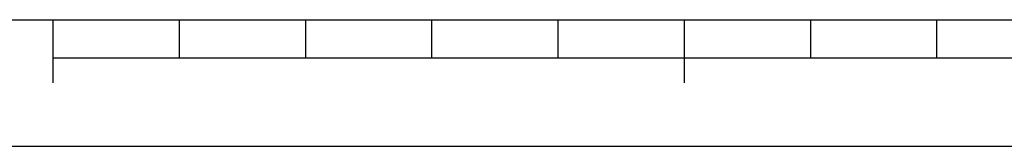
# Model space of a CAD drawing. Header units: millimetres. Extents: x 0 to 420, y 0 to 297.
# Tile 2 of 29: x 107 to 185, y 0 to 10. Entities that reach past the tile are written whole.
import ezdxf

# ---------------------------------------------------------------- set-up
doc = ezdxf.new("R2010")
doc.units = ezdxf.units.MM
doc.header["$LTSCALE"] = 23.1
doc.layers.get('0').update_dxf_attribs({"linetype": 'CONTINUOUS'})

# ---------------------------------------------------------------- blocks, each defined once
blk = doc.blocks.new('MARGEA3_BL0', base_point=(210.000078, 148.5))
at = {"color": 7, "linetype": 'Continuous'}
for p, q in [((10.000078, 10.000001), (410.000078, 10.000001)), ((110.000078, 5.000001), (110.000078, 10.000001)), ((120.000078, 7.000001), (120.000078, 10.000001)), ((130.000078, 7.000001), (130.000078, 10.000001)), ((140.000078, 7.000001), (140.000078, 10.000001)), ((150.000078, 7.000001), (150.000078, 10.000001)), ((160.000078, 5.000001), (160.000078, 10.000001)), ((170.000078, 7.000001), (170.000078, 10.000001)), ((180.000078, 7.000001), (180.000078, 10.000001)), ((110.000078, 7.000001), (310.000078, 7.000001)), ((0.000078, 0), (420.000078, 0))]:
    blk.add_line(p, q, dxfattribs=at)

msp = doc.modelspace()

# ---------------------------------------------------------------- linework, layer by layer
at = {"color": 7, "linetype": 'Continuous'}
msp.add_line((0, 0), (420, 0), dxfattribs=at)

# ---------------------------------------------------------------- block references
msp.add_blockref('MARGEA3_BL0', (210, 148.5), dxfattribs=at)

doc.saveas('drawing.dxf')
